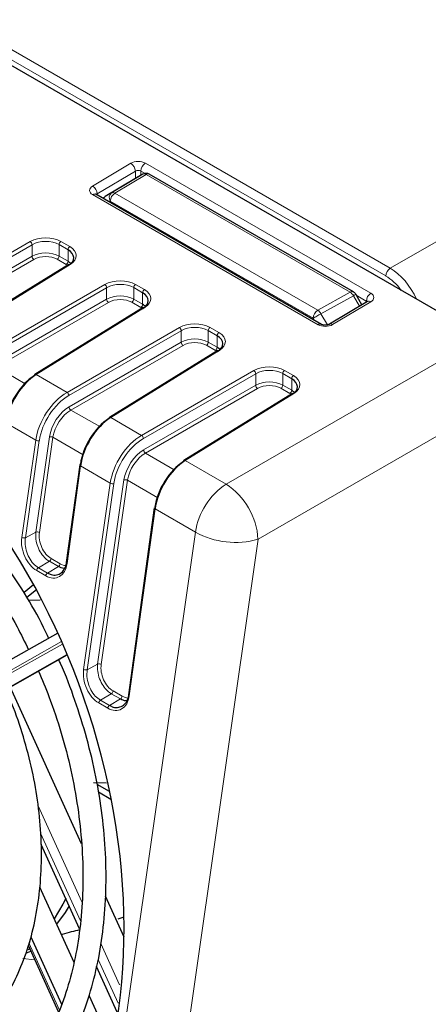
# Paper-space layout 'Blatt2' of a CAD drawing. Header units: millimetres. Extents: x 5 to 418, y 2 to 292.
# Tile 44 of 59: x 140 to 153, y 190 to 221. Entities that reach past the tile are written whole.
import ezdxf

# ---------------------------------------------------------------- set-up
doc = ezdxf.new("R2010")
doc.units = ezdxf.units.MM

psp = doc.layouts.new('Blatt2')

# ---------------------------------------------------------------- linework, layer by layer
at = {"color": 7, "linetype": 'Continuous', "lineweight": 18}
for p, q in [((151.96, 213.298), (182.758, 231.089)), ((151.821, 213.055), (129.407, 225.994)), ((129.687, 226.156), (151.96, 213.298)), ((142.699, 215.854), (143.887, 216.563)), ((144.34, 216.568), (151.354, 212.518)), ((144.031, 216.32), (142.843, 215.61)), ((143.289, 215.641), (144.262, 216.223)), ((144.364, 216.214), (143.391, 215.632)), ((144.031, 216.089), (144.031, 216.32)), ((144.333, 216.248), (144.201, 216.324)), ((144.201, 216.324), (144.201, 216.187)), ((150.712, 212.549), (144.364, 216.214)), ((149.714, 211.538), (142.699, 215.588)), ((142.843, 215.61), (142.843, 215.575)), ((143.089, 215.526), (143.289, 215.641)), ((143.391, 215.632), (149.705, 211.987)), ((143.25, 215.387), (143.209, 215.364)), ((149.564, 211.742), (143.25, 215.387)), ((137.266, 212.11), (140.76, 214.127)), ((140.817, 214.029), (137.322, 212.012)), ((140.817, 213.67), (140.817, 214.029)), ((141.658, 213.673), (141.658, 214.034)), ((141.935, 213.874), (141.658, 214.034)), ((141.713, 214.132), (141.991, 213.971)), ((141.935, 213.512), (141.935, 213.874)), ((137.33, 211.657), (140.817, 213.67)), ((140.873, 213.572), (137.387, 211.559)), ((141.999, 213.412), (138.625, 211.325)), ((141.88, 213.415), (141.602, 213.575)), ((141.658, 213.673), (141.935, 213.512)), ((139.585, 210.771), (143.079, 212.788)), ((144.032, 212.793), (144.31, 212.633)), ((143.136, 212.69), (139.642, 210.673)), ((143.136, 212.331), (143.136, 212.69)), ((143.977, 212.334), (143.977, 212.696)), ((144.255, 212.535), (143.977, 212.696)), ((144.255, 212.174), (144.255, 212.535)), ((149.705, 211.987), (150.712, 212.549)), ((151.215, 212.275), (150.903, 212.455)), ((139.649, 210.318), (143.136, 212.331)), ((143.192, 212.233), (139.706, 210.22)), ((144.199, 212.076), (143.921, 212.237)), ((143.977, 212.334), (144.255, 212.174)), ((150.811, 212.442), (149.803, 211.881)), ((151.354, 212.253), (150.166, 211.543)), ((151.002, 212.112), (150.811, 212.442)), ((151.215, 212.239), (151.215, 212.275)), ((144.319, 212.073), (140.944, 209.986)), ((149.803, 211.881), (150.004, 211.534)), ((149.605, 211.672), (149.564, 211.742)), ((150.004, 211.534), (150.48, 211.8)), ((141.905, 209.432), (145.399, 211.449)), ((145.455, 211.351), (141.961, 209.334)), ((145.455, 210.992), (145.455, 211.351)), ((146.296, 210.995), (146.296, 211.357)), ((146.574, 211.196), (146.296, 211.357)), ((146.352, 211.454), (146.63, 211.294)), ((141.969, 208.979), (145.455, 210.992)), ((146.296, 210.995), (146.574, 210.835)), ((146.574, 210.835), (146.574, 211.196)), ((146.855, 206.574), (154.802, 211.162)), ((145.512, 210.894), (142.025, 208.881)), ((146.638, 210.734), (143.264, 208.648)), ((146.518, 210.737), (146.241, 210.898)), ((139.706, 210.22), (140.603, 209.702)), ((144.224, 208.093), (147.718, 210.11)), ((147.774, 210.012), (144.28, 207.995)), ((147.774, 209.653), (147.774, 210.012)), ((148.615, 209.656), (148.615, 210.018)), ((148.893, 209.857), (148.615, 210.018)), ((148.671, 210.115), (148.949, 209.955)), ((140.944, 209.986), (141.905, 209.432)), ((148.893, 209.496), (148.893, 209.857)), ((144.288, 207.64), (147.774, 209.653)), ((147.831, 209.555), (144.344, 207.542)), ((148.957, 209.395), (145.583, 207.309)), ((155.792, 209.448), (147.845, 204.86)), ((148.838, 209.398), (148.56, 209.559)), ((148.615, 209.656), (148.893, 209.496)), ((142.025, 208.881), (142.922, 208.364)), ((140.931, 207.944), (140.003, 208.48)), ((143.264, 208.648), (144.224, 208.093)), ((140.498, 204.916), (140.931, 207.944)), ((141.042, 207.932), (140.609, 204.903)), ((140.933, 205.084), (141.356, 208.044)), ((141.467, 208.032), (141.044, 205.071)), ((142.405, 207.491), (141.467, 208.032)), ((144.344, 207.542), (145.241, 207.025)), ((145.583, 207.309), (146.855, 206.574)), ((142.322, 207.141), (141.904, 204.104)), ((143.25, 206.605), (142.322, 207.141)), ((142.856, 200.973), (143.675, 206.705)), ((143.787, 206.693), (142.967, 200.961)), ((144.724, 206.152), (143.787, 206.693)), ((142.421, 200.805), (143.25, 206.605)), ((143.362, 206.593), (142.532, 200.793)), ((144.641, 205.802), (143.84, 199.986)), ((145.898, 205.077), (144.641, 205.802)), ((140.609, 204.903), (140.933, 205.084)), ((141.855, 176.804), (145.898, 205.077)), ((147.845, 204.86), (143.803, 176.586)), ((141.015, 203.97), (141.354, 204.172)), ((141.637, 204.009), (141.354, 204.172)), ((141.409, 204.258), (141.691, 204.095)), ((141.243, 203.721), (140.96, 203.884)), ((141.015, 203.97), (141.298, 203.806)), ((141.298, 203.806), (141.637, 204.009)), ((141.732, 201.67), (135.306, 198.057)), ((135.339, 197.984), (141.763, 201.596)), ((141.902, 201.267), (135.694, 197.777)), ((135.75, 197.797), (141.905, 201.258)), ((142.532, 200.793), (142.856, 200.973)), ((142.944, 199.847), (143.282, 200.049)), ((143.226, 199.684), (143.565, 199.886)), ((143.565, 199.886), (143.282, 200.049)), ((143.337, 200.135), (143.62, 199.972)), ((143.172, 199.598), (142.889, 199.761)), ((142.944, 199.847), (143.226, 199.684)), ((141.007, 196.561), (142.366, 193.57)), ((142.324, 192.979), (141.083, 195.71)), ((140.719, 192.291), (141.671, 190.195)), ((142.953, 192.277), (143.541, 190.985)), ((143.492, 190.41), (142.873, 191.771))]:
    psp.add_line(p, q, dxfattribs=at)
at = {"color": 7, "linetype": 'Continuous', "lineweight": 25}
for p, q in [((154.802, 211.162), (129.258, 225.908)), ((144.262, 216.223), (144.062, 216.107)), ((150.812, 212.559), (144.464, 216.224)), ((144.062, 216.107), (143.089, 215.526)), ((149.816, 211.55), (142.802, 215.599)), ((141.958, 213.415), (138.584, 211.329)), ((151.076, 212.156), (150.886, 212.486)), ((151.254, 212.262), (150.066, 211.553)), ((144.277, 212.076), (140.903, 209.99)), ((146.597, 210.737), (143.223, 208.651)), ((148.916, 209.398), (145.542, 207.312)), ((142.298, 207.173), (141.88, 204.136)), ((144.618, 205.834), (143.817, 200.018)), ((140.863, 203.436), (140.566, 203.198)), ((140.95, 203.283), (140.653, 203.046)), ((141.069, 202.963), (140.705, 202.952)), ((141.621, 201.932), (135.372, 198.418)), ((135.775, 197.809), (141.906, 201.256)), ((142.359, 195.375), (140.138, 200.262)), ((142.729, 197.288), (143.128, 197.277)), ((143.222, 197.003), (142.839, 197.224)), ((143.264, 196.758), (142.879, 196.98)), ((142.29, 192.729), (141.096, 195.356)), ((141.05, 194.036), (142.114, 191.696)), ((143.678, 192.474), (143.1, 193.745)), ((143.492, 193.038), (143.648, 193.096)), ((140.696, 192.216), (141.643, 190.132)), ((140.779, 192.483), (141.734, 190.382)), ((140.619, 191.969), (140.781, 192.029)), ((140.746, 192.106), (140.691, 192.071)), ((143.468, 190.137), (142.825, 191.552)), ((142.591, 190.645), (143.249, 189.199))]:
    psp.add_line(p, q, dxfattribs=at)
at = {"color": 7, "linetype": 'Continuous', "lineweight": 18, "flags": 128}
for points in [[(150.811, 212.442), (150.837, 212.457), (150.858, 212.47), (150.874, 212.479), (150.883, 212.484), (150.886, 212.486)], [(149.564, 211.742), (149.586, 211.755), (149.612, 211.771), (149.642, 211.788), (149.675, 211.807), (149.708, 211.826), (149.742, 211.845), (149.774, 211.864), (149.803, 211.881)], [(142.322, 207.141), (142.312, 207.148), (142.305, 207.155), (142.3, 207.162), (142.298, 207.17), (142.298, 207.173)], [(144.641, 205.802), (144.631, 205.809), (144.624, 205.816), (144.619, 205.824), (144.617, 205.831), (144.618, 205.834)], [(141.904, 204.104), (141.894, 204.111), (141.886, 204.118), (141.882, 204.126), (141.88, 204.133), (141.88, 204.136)], [(143.84, 199.986), (143.83, 199.993), (143.823, 200), (143.818, 200.008), (143.817, 200.015), (143.817, 200.018)], [(140.903, 191.761), (140.894, 191.762), (140.528, 191.801)]]:
    psp.add_lwpolyline(points, dxfattribs=at)
at = {"color": 7, "linetype": 'Continuous', "lineweight": 25, "flags": 128}
for points in [[(141.862, 193.672), (141.774, 193.497), (141.502, 193.041)], [(141.966, 193.442), (141.844, 193.241), (141.579, 192.872)]]:
    psp.add_lwpolyline(points, dxfattribs=at)
at = {"color": 7, "linetype": 'Continuous', "lineweight": 18}
for centre, radius, start, end in [((143.719, 216.3), 0.312, 3.6388, 57.5208), ((144.508, 216.31), 0.308, 123.2297, 177.3477), ((144.305, 216.129), 0.104, 55.478, 114.5439), ((144.422, 216.132), 0.101, 65.6929, 125.6176), ((142.531, 215.59), 0.312, 3.6388, 57.5208), ((142.76, 215.508), 0.1, 65.3239, 127.3198), ((143.163, 215.405), 0.142, 121.3658, 155.0748), ((143.401, 215.494), 0.185, 127.145, 215.0802), ((143.557, 215.374), 0.307, 122.6055, 177.3945), ((143.332, 215.547), 0.104, 55.478, 114.5439), ((140.69, 214.021), 0.127, 3.5222, 56.4778), ((141.781, 214.029), 0.123, 123.2297, 177.3477), ((142.058, 213.868), 0.123, 123.2297, 177.3477), ((140.943, 213.678), 0.127, 183.5222, 236.4778), ((141.534, 213.679), 0.123, 303.2297, 357.3477), ((141.812, 213.518), 0.123, 303.2297, 357.3477), ((141.976, 213.38), 0.039, 53.4892, 117.3259), ((152.129, 213.04), 0.308, 123.2412, 177.3469), ((143.009, 212.682), 0.127, 3.5222, 56.4778), ((144.1, 212.69), 0.123, 123.2297, 177.3477), ((144.378, 212.529), 0.123, 123.2297, 177.3477), ((150.771, 212.467), 0.101, 65.6929, 125.6176), ((150.555, 212.305), 0.291, 28.2368, 57.1105), ((151.523, 212.261), 0.308, 123.2297, 177.3477), ((143.262, 212.339), 0.127, 183.5222, 236.4778), ((143.854, 212.34), 0.123, 303.2297, 357.3477), ((144.132, 212.179), 0.123, 303.2297, 357.3477), ((151.296, 212.177), 0.0949, 52.3813, 116.3986), ((144.295, 212.041), 0.039, 53.4892, 117.3259), ((149.871, 211.728), 0.307, 122.6055, 177.3945), ((149.547, 211.743), 0.291, 28.2368, 57.1105), ((149.774, 211.459), 0.1, 65.3459, 127.3178), ((150.108, 211.468), 0.0946, 52.3134, 117.0396), ((145.329, 211.344), 0.127, 3.5222, 56.4778), ((146.419, 211.351), 0.123, 123.2297, 177.3477), ((146.697, 211.191), 0.123, 123.2297, 177.3477), ((145.582, 211), 0.127, 183.5222, 236.4778), ((146.173, 211.001), 0.123, 303.2297, 357.3477), ((146.451, 210.84), 0.123, 303.2297, 357.3477), ((146.615, 210.703), 0.039, 53.4892, 117.3259), ((147.648, 210.005), 0.127, 3.5222, 56.4778), ((148.739, 210.012), 0.123, 123.2297, 177.3477), ((140.921, 209.955), 0.039, 53.4892, 117.3259), ((149.016, 209.852), 0.123, 123.2297, 177.3477), ((141.834, 209.326), 0.127, 3.5222, 56.4778), ((147.901, 209.661), 0.127, 183.5222, 236.4778), ((148.492, 209.662), 0.123, 303.2297, 357.3477), ((148.77, 209.501), 0.123, 303.2297, 357.3477), ((148.934, 209.364), 0.039, 53.4892, 117.3259), ((142.095, 208.987), 0.127, 183.5222, 236.4778), ((143.24, 208.616), 0.039, 53.4892, 117.3259), ((141.002, 208.073), 0.147, 241.3146, 285.9647), ((141.397, 207.902), 0.147, 61.3146, 105.9647), ((144.154, 207.988), 0.127, 3.5222, 56.4778), ((144.415, 207.648), 0.127, 183.5222, 236.4778), ((145.56, 207.277), 0.039, 53.4892, 117.3259), ((143.716, 206.564), 0.147, 61.3146, 105.9647), ((143.321, 206.734), 0.147, 241.3146, 285.9647), ((148.07, 204.742), 2.198, 123.5482, 171.2483), ((145.629, 204.723), 2.22, 3.5222, 56.4778), ((140.569, 205.045), 0.147, 241.3146, 285.9647), ((140.973, 204.942), 0.147, 61.3146, 105.9647), ((147.136, 207.34), 2.579, 241.3146, 285.9647), ((141.284, 204.277), 0.126, 303.5482, 351.2483), ((141.084, 203.865), 0.126, 123.5482, 171.2483), ((141.567, 204.114), 0.126, 303.5482, 351.2483), ((141.367, 203.702), 0.126, 123.5482, 171.2483), ((142.492, 200.935), 0.147, 241.3146, 285.9647), ((142.896, 200.832), 0.147, 61.3146, 105.9647), ((143.213, 200.154), 0.126, 303.5482, 351.2483), ((143.496, 199.991), 0.126, 303.5482, 351.2483), ((143.013, 199.742), 0.126, 123.5482, 171.2483), ((143.296, 199.579), 0.126, 123.5482, 171.2483)]:
    psp.add_arc(centre, radius, start, end, dxfattribs=at)
at = {"color": 7, "linetype": 'Continuous', "lineweight": 25}
for centre, radius, start, end in [((144.364, 216.051), 0.2, 60.0027, 119.9978), ((143.191, 215.354), 0.2, 120.8709, 144.9072), ((150.712, 212.386), 0.2, 30.0025, 60.0027), ((140.927, 209.958), 0.0395, 127.033, 186.4015), ((143.246, 208.619), 0.0395, 127.033, 186.4015), ((145.566, 207.28), 0.0395, 127.033, 186.4015), ((142.327, 207.165), 0.0295, 103.4117, 165.1576)]:
    psp.add_arc(centre, radius, start, end, dxfattribs=at)
at = {"color": 7, "linetype": 'Continuous', "lineweight": 18}
for centre, major_axis, ratio, start_param, end_param in [((144.113, 216.433), (0.32, 0.005), 0.587275, 0.776363, 2.347159), ((144.116, 216.271), (0.12, 0.005), 0.603477, 0.759879, 2.330675), ((142.925, 215.723), (0.32, 0.005), 0.587275, 2.347159, 3.917956), ((142.928, 215.561), (0.12, 0.005), 0.603477, 2.330675, 2.771419), ((141.232, 213.845), (0.68, 0.01), 0.587275, 0.776363, 2.329706), ((141.233, 213.78), (0.6, 0.01), 0.588592, 0.775111, 2.328454), ((141.233, 213.42), (0.6, 0.008), 0.585954, 0.777604, 2.330947), ((141.234, 213.356), (0.52, 0.008), 0.587275, 0.776363, 2.329706), ((141.51, 213.684), (0.68, 0.01), 0.587275, 5.506205, 7.059548), ((151.962, 212.156), (-0.7, 1.212), 0.574605, 4.530611, 5.497694), ((143.552, 212.506), (0.68, 0.01), 0.587275, 0.776363, 2.329706), ((143.553, 212.441), (0.6, 0.01), 0.588592, 0.775111, 2.328454), ((151.821, 212.075), (-0.6, 1.039), 0.577561, 4.896748, 5.497719), ((143.553, 212.082), (0.6, 0.008), 0.585954, 0.777604, 2.330947), ((143.829, 212.345), (0.68, 0.01), 0.587275, 5.506205, 7.059548), ((151.128, 212.383), (0.32, 0.005), 0.587275, 5.488752, 7.059548), ((143.554, 212.017), (0.52, 0.008), 0.587275, 0.776363, 2.329706), ((151.13, 212.221), (0.12, 0.005), 0.603477, 0.420167, 0.759879), ((145.871, 211.167), (0.68, 0.01), 0.587275, 0.776363, 2.329706), ((149.94, 211.674), (0.32, 0.005), 0.587275, 3.917956, 5.488752), ((145.872, 211.102), (0.6, 0.01), 0.588592, 0.775111, 2.328454), ((146.149, 211.006), (0.68, 0.01), 0.587275, 5.506205, 7.059548), ((145.872, 210.743), (0.6, 0.008), 0.585954, 0.777604, 2.330947), ((145.873, 210.678), (0.52, 0.008), 0.587275, 0.776363, 2.329706), ((148.19, 209.828), (0.68, 0.01), 0.587275, 0.776363, 2.329706), ((148.191, 209.763), (0.6, 0.01), 0.588592, 0.775111, 2.328454), ((148.191, 209.404), (0.6, 0.008), 0.585954, 0.777604, 2.330947), ((148.468, 209.667), (0.68, 0.01), 0.587275, 5.506205, 7.059548), ((141.922, 208.299), (0.717, 1.202), 0.586803, 0.811274, 2.190084), ((148.192, 209.339), (0.52, 0.008), 0.587275, 0.776363, 2.329706), ((141.978, 208.266), (0.678, 1.133), 0.587369, 0.811807, 2.190617), ((141.98, 208.267), (0.452, 0.755), 0.587369, 0.811807, 2.190617), ((142.035, 208.234), (0.412, 0.686), 0.588357, 0.812745, 2.191555), ((144.241, 206.96), (0.717, 1.202), 0.586803, 0.811274, 2.190084), ((144.297, 206.927), (0.678, 1.133), 0.587369, 0.811807, 2.190617), ((144.299, 206.928), (0.452, 0.755), 0.587369, 0.811807, 2.190617), ((144.355, 206.895), (0.412, 0.686), 0.588357, 0.812745, 2.191555), ((141.059, 204.59), (-0.267, 0.756), 0.666549, 0.905769, 2.479643), ((141.487, 204.814), (-0.211, 0.596), 0.666549, 0.905769, 2.479643), ((141.342, 204.426), (-0.267, 0.756), 0.666549, 2.479643, 4.053517), ((141.769, 204.651), (-0.211, 0.596), 0.666549, 2.479643, 2.880238), ((142.989, 200.475), (-0.27, 0.765), 0.666549, 0.905769, 2.479643), ((143.416, 200.7), (-0.214, 0.605), 0.666549, 0.905769, 2.479643), ((143.272, 200.312), (-0.27, 0.765), 0.666549, 2.479643, 4.053517), ((143.699, 200.536), (-0.214, 0.605), 0.666549, 2.479643, 2.887366)]:
    psp.add_ellipse(centre, major_axis=major_axis, ratio=ratio, start_param=start_param, end_param=end_param, dxfattribs=at)
at = {"color": 7, "linetype": 'Continuous', "lineweight": 25}
for centre, major_axis, ratio, start_param, end_param in [((141.511, 213.619), (0.6, 0.01), 0.588592, 5.504953, 7.058296), ((141.511, 213.26), (0.6, 0.008), 0.585954, 0.529454, 0.777604), ((143.83, 212.281), (0.6, 0.01), 0.588592, 5.504953, 7.058296), ((143.83, 211.921), (0.6, 0.008), 0.585954, 0.529454, 0.777604), ((146.15, 210.942), (0.6, 0.01), 0.588592, 5.504953, 7.058296), ((132.565, 196.569), (-5.205, 14.733), 0.666548, 3.779944, 5.691905), ((146.15, 210.582), (0.6, 0.008), 0.585954, 0.529454, 0.777604), ((140.904, 208.886), (0.643, 1.153), 0.567218, 0.794343, 2.173153), ((140.961, 208.854), (0.683, 1.222), 0.567804, 0.794809, 2.173619), ((148.469, 209.603), (0.6, 0.01), 0.588592, 5.504953, 7.058296), ((148.469, 209.243), (0.6, 0.008), 0.585954, 0.529454, 0.777604), ((143.223, 207.547), (0.643, 1.153), 0.567218, 0.794343, 2.173153), ((143.281, 207.515), (0.683, 1.222), 0.567804, 0.794809, 2.173619), ((145.542, 206.208), (0.643, 1.153), 0.567218, 0.794343, 2.173153), ((145.6, 206.176), (0.683, 1.222), 0.567804, 0.794809, 2.173619)]:
    psp.add_ellipse(centre, major_axis=major_axis, ratio=ratio, start_param=start_param, end_param=end_param, dxfattribs=at)
for points, knots in [([(142.802, 215.599), (142.797, 215.603), (142.791, 215.607), (142.793, 215.605), (142.793, 215.604)], [0, 0, 0, 0, 0.850964, 1, 1, 1, 1]), ([(151.263, 212.269), (151.263, 212.269), (151.263, 212.268), (151.256, 212.264), (151.254, 212.262)], [0, 0, 0, 0, 0.620929, 1, 1, 1, 1]), ([(150.066, 211.553), (150.059, 211.549), (150.044, 211.541), (150.005, 211.53), (149.958, 211.523), (149.904, 211.524), (149.858, 211.532), (149.829, 211.543), (149.819, 211.548), (149.816, 211.55)], [0, 0, 0, 0, 0.1417135, 0.2852921, 0.4429694, 0.6115289, 0.7819632, 0.9231887, 1, 1, 1, 1]), ([(141.335, 201.772), (141.283, 201.886), (141.057, 202.374), (140.585, 203.189), (139.925, 204.2), (139.2, 205.137), (138.426, 205.994), (137.607, 206.759), (136.772, 207.417), (136.203, 207.767), (135.928, 207.936)], [0, 0, 0, 0, 0.042112, 0.180146, 0.318221, 0.456349, 0.594538, 0.73279, 0.871093, 1, 1, 1, 1]), ([(135.568, 207.313), (135.713, 207.226), (136.137, 206.972), (136.828, 206.468), (137.623, 205.774), (138.382, 204.984), (139.097, 204.11), (139.756, 203.159), (140.299, 202.259), (140.59, 201.659), (140.707, 201.418)], [0, 0, 0, 0, 0.0724452, 0.2114338, 0.3504305, 0.4893999, 0.6283744, 0.7673772, 0.9064142, 1, 1, 1, 1]), ([(141.298, 203.806), (141.336, 203.788), (141.431, 203.742), (141.584, 203.737), (141.732, 203.807), (141.844, 203.936), (141.875, 204.06), (141.889, 204.116)], [0, 0, 0, 0, 0.149355, 0.368908, 0.588852, 0.812404, 1, 1, 1, 1]), ([(141.836, 203.952), (141.824, 203.951), (141.761, 203.943), (141.693, 203.979), (141.637, 204.009)], [0, 0, 0, 0, 0.185664, 1, 1, 1, 1]), ([(139.161, 186.193), (139.232, 186.226), (139.56, 186.378), (140.092, 186.762), (140.745, 187.344), (141.327, 188.038), (141.837, 188.826), (142.268, 189.703), (142.616, 190.66), (142.877, 191.686), (143.048, 192.771), (143.127, 193.903), (143.115, 195.071), (143.011, 196.26), (142.815, 197.461), (142.534, 198.66), (142.159, 199.841), (141.86, 200.662), (141.665, 201.072), (141.647, 201.111)], [0, 0, 0, 0, 0.01793, 0.082056, 0.146291, 0.210735, 0.275431, 0.340362, 0.405477, 0.470715, 0.536024, 0.601362, 0.666702, 0.732031, 0.797347, 0.862651, 0.927949, 0.993247, 1, 1, 1, 1]), ([(141.012, 200.754), (141.125, 200.49), (141.396, 199.86), (141.735, 198.824), (142.037, 197.668), (142.25, 196.506), (142.376, 195.354), (142.413, 194.224), (142.36, 193.129), (142.219, 192.08), (141.991, 191.09), (141.68, 190.17), (141.29, 189.328), (140.825, 188.574), (140.291, 187.913), (139.689, 187.363), (139.209, 187.008), (138.918, 186.874), (138.863, 186.848)], [0, 0, 0, 0, 0.047851, 0.11473, 0.181602, 0.248457, 0.315286, 0.382085, 0.44885, 0.515585, 0.582299, 0.64901, 0.715752, 0.782581, 0.849576, 0.916832, 0.984428, 1, 1, 1, 1]), ([(137.991, 188.719), (138.007, 188.726), (138.253, 188.826), (138.683, 189.129), (139.265, 189.629), (139.775, 190.245), (140.211, 190.952), (140.568, 191.747), (140.839, 192.617), (141.022, 193.552), (141.113, 194.537), (141.111, 195.56), (141.017, 196.605), (140.834, 197.66), (140.558, 198.708), (140.273, 199.567), (140.052, 200.058), (139.98, 200.218)], [0, 0, 0, 0, 0.005043, 0.077567, 0.15019, 0.223125, 0.296468, 0.370192, 0.444203, 0.518389, 0.592661, 0.666953, 0.741233, 0.815493, 0.889737, 0.963975, 1, 1, 1, 1]), ([(143.226, 199.684), (143.265, 199.665), (143.361, 199.618), (143.515, 199.613), (143.666, 199.683), (143.779, 199.813), (143.811, 199.94), (143.826, 199.998)], [0, 0, 0, 0, 0.14726, 0.366657, 0.586454, 0.809836, 1, 1, 1, 1]), ([(143.77, 199.829), (143.758, 199.827), (143.693, 199.818), (143.623, 199.856), (143.565, 199.886)], [0, 0, 0, 0, 0.1895787, 1, 1, 1, 1]), ([(141.722, 192.558), (141.734, 192.561), (141.958, 192.621), (142.134, 192.665), (142.3, 192.706)], [0, 0, 0, 0, 0.054536, 1, 1, 1, 1])]:
    psp.add_open_spline(points, degree=3, knots=knots, dxfattribs=at)
at = {"color": 7, "linetype": 'Continuous', "lineweight": 18}
for points, knots in [([(140.609, 204.903), (140.604, 204.855), (140.592, 204.731), (140.625, 204.514), (140.716, 204.283), (140.851, 204.086), (140.961, 204.008), (141.015, 203.97)], [0, 0, 0, 0, 0.142487, 0.361533, 0.580149, 0.795159, 1, 1, 1, 1]), ([(141.354, 204.172), (141.316, 204.197), (141.224, 204.259), (141.093, 204.416), (140.985, 204.628), (140.923, 204.863), (140.929, 205.01), (140.933, 205.084)], [0, 0, 0, 0, 0.144733, 0.356086, 0.567678, 0.781509, 1, 1, 1, 1]), ([(143.282, 200.049), (143.245, 200.075), (143.152, 200.137), (143.019, 200.294), (142.91, 200.509), (142.846, 200.748), (142.853, 200.898), (142.856, 200.973)], [0, 0, 0, 0, 0.1427621, 0.3540842, 0.5656529, 0.7794612, 1, 1, 1, 1]), ([(142.532, 200.793), (142.527, 200.744), (142.515, 200.62), (142.547, 200.401), (142.639, 200.166), (142.777, 199.966), (142.889, 199.886), (142.944, 199.847)], [0, 0, 0, 0, 0.140577, 0.359649, 0.578281, 0.793328, 1, 1, 1, 1])]:
    psp.add_open_spline(points, degree=3, knots=knots, dxfattribs=at)

doc.saveas('drawing.dxf')
